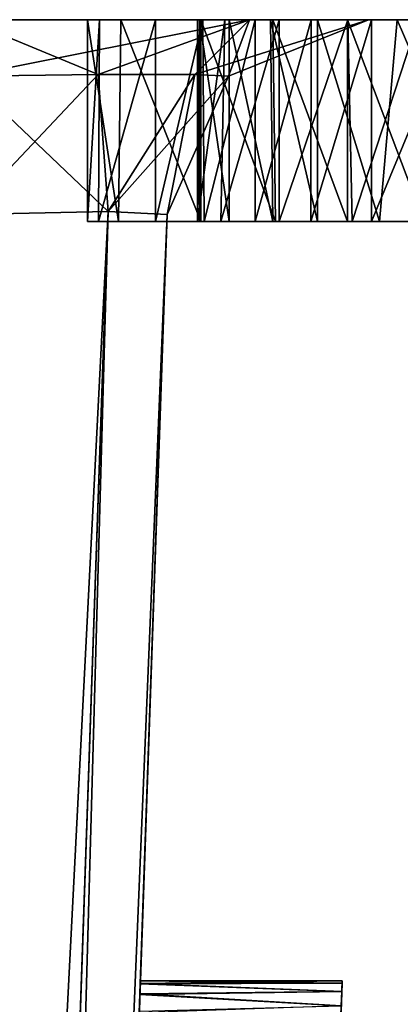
# Model space of a CAD drawing. Header units: millimetres. Extents: x -18.9 to 18.9, y -8.8 to 39.
# Tile 135 of 256: x -14.878 to -14.5, y 25.424 to 26.4. Entities that reach past the tile are written whole.
import ezdxf

# ---------------------------------------------------------------- set-up
doc = ezdxf.new("R2010")
doc.units = ezdxf.units.MM
doc.header["$LTSCALE"] = 41.718519
for name, color, linetype in [('111', 7, 'CONTINUOUS'), ('113', 7, 'CONTINUOUS'), ('15', 7, 'CONTINUOUS'), ('2', 7, 'CONTINUOUS'), ('260', 7, 'CONTINUOUS'), ('261', 7, 'CONTINUOUS'), ('264', 7, 'CONTINUOUS'), ('265', 7, 'CONTINUOUS'), ('52', 7, 'CONTINUOUS'), ('790', 7, 'CONTINUOUS'), ('95', 7, 'CONTINUOUS'), ('964', 7, 'CONTINUOUS'), ('965', 7, 'CONTINUOUS'), ('966', 7, 'CONTINUOUS'), ('967', 7, 'CONTINUOUS'), ('968', 7, 'CONTINUOUS'), ('972', 7, 'CONTINUOUS'), ('973', 7, 'CONTINUOUS'), ('974', 7, 'CONTINUOUS'), ('975', 7, 'CONTINUOUS'), ('976', 7, 'CONTINUOUS'), ('977', 7, 'CONTINUOUS'), ('978', 7, 'CONTINUOUS'), ('98', 7, 'CONTINUOUS')]:
    doc.layers.add(name, color=color, linetype=linetype)

msp = doc.modelspace()

# ---------------------------------------------------------------- linework, layer by layer
at = {"layer": '111', "color": 7, "linetype": 'Continuous'}
for points in [[(-14.55781, 25.44521, -0.00845), (-14.5581, 25.43685, -0.09005), (-14.56585, 25.21497, -0.04913), (-14.55781, 25.44521, -0.00845)], [(-14.56561, 25.22159, 0.01205), (-14.55781, 25.44521, -0.00845), (-14.56585, 25.21497, -0.04913), (-14.56561, 25.22159, 0.01205)], [(-14.5581, 25.4369, 0.23806), (-14.55781, 25.44519, 0.15673), (-14.56585, 25.21491, 0.19814), (-14.5581, 25.4369, 0.23806)], [(-14.56585, 25.21491, 0.19814), (-14.55781, 25.44519, 0.15673), (-14.56561, 25.22161, 0.13664), (-14.56585, 25.21491, 0.19814)], [(-14.55781, 25.44519, 0.15673), (-14.55772, 25.44762, 0.07423), (-14.56561, 25.22161, 0.13664), (-14.55781, 25.44519, 0.15673)], [(-14.56561, 25.22161, 0.13664), (-14.55772, 25.44762, 0.07423), (-14.56555, 25.22353, 0.07423), (-14.56561, 25.22161, 0.13664)], [(-14.56555, 25.22353, 0.07423), (-14.55781, 25.44521, -0.00845), (-14.56561, 25.22159, 0.01205), (-14.56555, 25.22353, 0.07423)], [(-14.55772, 25.44762, 0.07423), (-14.55781, 25.44521, -0.00845), (-14.56555, 25.22353, 0.07423), (-14.55772, 25.44762, 0.07423)], [(-14.55859, 25.42279, 0.31833), (-14.5581, 25.4369, 0.23806), (-14.56625, 25.20344, 0.25885), (-14.55859, 25.42279, 0.31833)], [(-14.56625, 25.20344, 0.25885), (-14.5581, 25.4369, 0.23806), (-14.56585, 25.21491, 0.19814), (-14.56625, 25.20344, 0.25885)], [(-14.5581, 25.43685, -0.09005), (-14.5586, 25.4226, -0.1707), (-14.56624, 25.20367, -0.10941), (-14.5581, 25.43685, -0.09005)], [(-14.56585, 25.21497, -0.04913), (-14.5581, 25.43685, -0.09005), (-14.56624, 25.20367, -0.10941), (-14.56585, 25.21497, -0.04913)]]:
    msp.add_3dface(points, dxfattribs=at)
at = {"layer": '113', "color": 7, "linetype": 'Continuous'}
for points in [[(-14.53145, 26.4, 6.89338), (-14.53145, 26.4, -6.89338), (-14.67038, 26.34387, -6.89338), (-14.53145, 26.4, 6.89338)], [(-14.53145, 26.4, 6.89338), (-14.67038, 26.34387, -6.89338), (-14.67038, 26.34387, 6.89338), (-14.53145, 26.4, 6.89338)], [(-14.73133, 26.20698, -6.89338), (-14.73133, 26.20698, 6.89338), (-14.67038, 26.34387, 6.89338), (-14.73133, 26.20698, -6.89338)], [(-14.67038, 26.34387, -6.89338), (-14.73133, 26.20698, -6.89338), (-14.67038, 26.34387, 6.89338), (-14.67038, 26.34387, -6.89338)]]:
    msp.add_3dface(points, dxfattribs=at)
at = {"layer": '15', "color": 7, "linetype": 'Continuous'}
for points in [[(-13.96736, -3.5, 10.37655), (-15.79779, 26.4, 7.29314), (-15.86211, 26.34188, 7.15217), (-13.96736, -3.5, 10.37655)], [(-13.96736, -3.5, 10.37655), (-14.35281, 26.4, 9.83646), (-15.79779, 26.4, 7.29314), (-13.96736, -3.5, 10.37655)], [(-15.79779, 26.4, -7.29314), (-13.30691, 26.4, -11.21093), (-15.06909, -6.3, -8.69918), (-15.79779, 26.4, -7.29314)], [(-15.06909, -6.3, -8.69918), (-13.30691, 26.4, -11.21093), (-13.32919, -6.3, -11.18411), (-15.06909, -6.3, -8.69918)], [(-15.88854, 26.20698, 7.09326), (-13.96736, -3.5, 10.37655), (-15.86211, 26.34188, 7.15217), (-15.88854, 26.20698, 7.09326)], [(-16.01963, 17.58045, 6.79201), (-13.96736, -3.5, 10.37655), (-15.88854, 26.20698, 7.09326), (-16.01963, 17.58045, 6.79201)]]:
    msp.add_3dface(points, dxfattribs=at)
at = {"layer": '2', "color": 7, "linetype": 'Continuous'}
for points in [[(-15.79779, 26.4, 7.29314), (-14.35281, 26.4, 9.83646), (-14.9312, 26.4, 7.29314), (-15.79779, 26.4, 7.29314)], [(-15.79779, 26.4, -7.29314), (-14.9312, 26.4, -7.29314), (-14.18588, 26.4, -7.33011), (-15.79779, 26.4, -7.29314)], [(-13.30691, 26.4, -11.21093), (-15.79779, 26.4, -7.29314), (-14.7774, 26.4, -8.6587), (-13.30691, 26.4, -11.21093)], [(-14.31444, 26.4, -7.48331), (-15.79779, 26.4, -7.29314), (-14.18588, 26.4, -7.33011), (-14.31444, 26.4, -7.48331)], [(-15.79779, 26.4, -7.29314), (-14.31444, 26.4, -7.48331), (-14.26601, 26.4, -7.88187), (-15.79779, 26.4, -7.29314)], [(-14.49674, 26.4, -8.01172), (-15.79779, 26.4, -7.29314), (-14.38649, 26.4, -7.9199), (-14.49674, 26.4, -8.01172)], [(-15.79779, 26.4, -7.29314), (-14.49674, 26.4, -8.01172), (-14.42538, 26.4, -8.08585), (-15.79779, 26.4, -7.29314)], [(-14.38649, 26.4, -7.9199), (-15.79779, 26.4, -7.29314), (-14.26601, 26.4, -7.88187), (-14.38649, 26.4, -7.9199)], [(-14.7774, 26.4, -8.6587), (-15.79779, 26.4, -7.29314), (-14.8103, 26.4, -8.55626), (-14.7774, 26.4, -8.6587)], [(-14.8103, 26.4, -8.55626), (-15.79779, 26.4, -7.29314), (-14.79858, 26.4, -8.45053), (-14.8103, 26.4, -8.55626)], [(-14.79858, 26.4, -8.45053), (-15.79779, 26.4, -7.29314), (-14.7428, 26.4, -8.35377), (-14.79858, 26.4, -8.45053)], [(-14.7428, 26.4, -8.35377), (-15.79779, 26.4, -7.29314), (-14.69581, 26.4, -8.30844), (-14.7428, 26.4, -8.35377)], [(-14.69581, 26.4, -8.30844), (-15.79779, 26.4, -7.29314), (-14.64397, 26.4, -8.27802), (-14.69581, 26.4, -8.30844)], [(-14.64397, 26.4, -8.27802), (-15.79779, 26.4, -7.29314), (-14.58847, 26.4, -8.26209), (-14.64397, 26.4, -8.27802)], [(-14.58847, 26.4, -8.26209), (-15.79779, 26.4, -7.29314), (-14.52876, 26.4, -8.26), (-14.58847, 26.4, -8.26209)], [(-14.52876, 26.4, -8.26), (-15.79779, 26.4, -7.29314), (-14.42538, 26.4, -8.08585), (-14.52876, 26.4, -8.26)], [(-14.9312, 26.4, 7.29314), (-14.35281, 26.4, 9.83646), (-12.41153, 26.4, 7.75603), (-14.9312, 26.4, 7.29314)], [(-14.64965, 26.4, 7.17722), (-14.9312, 26.4, 7.29314), (-12.54314, 26.4, 7.00819), (-14.64965, 26.4, 7.17722)], [(-12.54314, 26.4, 7.00819), (-14.9312, 26.4, 7.29314), (-12.41153, 26.4, 7.75603), (-12.54314, 26.4, 7.00819)], [(-14.9312, 26.4, -7.29314), (-14.64965, 26.4, -7.17722), (-14.18588, 26.4, -7.33011), (-14.9312, 26.4, -7.29314)], [(-14.69786, 26.4, -8.75123), (-13.30691, 26.4, -11.21093), (-14.7774, 26.4, -8.6587), (-14.69786, 26.4, -8.75123)], [(-14.69909, 26.4, -8.48301), (-14.16929, 26.4, -8.50333), (-14.70138, 26.4, -8.5419), (-14.69909, 26.4, -8.48301)], [(-14.70138, 26.4, -8.5419), (-14.16929, 26.4, -8.50333), (-14.34448, 26.4, -8.64526), (-14.70138, 26.4, -8.5419)], [(-14.67426, 26.4, -8.60592), (-14.70138, 26.4, -8.5419), (-14.34448, 26.4, -8.64526), (-14.67426, 26.4, -8.60592)], [(-14.24863, 26.4, -8.49478), (-14.16929, 26.4, -8.50333), (-14.69909, 26.4, -8.48301), (-14.24863, 26.4, -8.49478)], [(-14.33076, 26.4, -8.46741), (-14.24863, 26.4, -8.49478), (-14.69909, 26.4, -8.48301), (-14.33076, 26.4, -8.46741)], [(-14.66986, 26.4, -8.42922), (-14.33076, 26.4, -8.46741), (-14.69909, 26.4, -8.48301), (-14.66986, 26.4, -8.42922)], [(-13.30691, 26.4, -11.21093), (-14.69786, 26.4, -8.75123), (-11.79201, 26.4, -11.18952), (-13.30691, 26.4, -11.21093)], [(-14.69786, 26.4, -8.75123), (-14.62641, 26.4, -8.79917), (-14.36509, 26.4, -9.0073), (-14.69786, 26.4, -8.75123)], [(-13.86711, 26.4, -9.42515), (-14.69786, 26.4, -8.75123), (-14.36509, 26.4, -9.0073), (-13.86711, 26.4, -9.42515)], [(-14.69786, 26.4, -8.75123), (-13.86711, 26.4, -9.42515), (-13.78351, 26.4, -9.49531), (-14.69786, 26.4, -8.75123)], [(-13.50499, 26.4, -9.72901), (-14.69786, 26.4, -8.75123), (-13.78351, 26.4, -9.49531), (-13.50499, 26.4, -9.72901)], [(-14.69786, 26.4, -8.75123), (-13.50499, 26.4, -9.72901), (-13.13399, 26.4, -10.04032), (-14.69786, 26.4, -8.75123)], [(-13.05091, 26.4, -10.11003), (-14.69786, 26.4, -8.75123), (-13.13399, 26.4, -10.04032), (-13.05091, 26.4, -10.11003)], [(-14.69786, 26.4, -8.75123), (-13.05091, 26.4, -10.11003), (-12.90616, 26.4, -10.23149), (-14.69786, 26.4, -8.75123)], [(-12.66945, 26.4, -10.43011), (-14.69786, 26.4, -8.75123), (-12.90616, 26.4, -10.23149), (-12.66945, 26.4, -10.43011)], [(-14.69786, 26.4, -8.75123), (-12.66945, 26.4, -10.43011), (-11.87055, 26.4, -11.10417), (-14.69786, 26.4, -8.75123)], [(-11.79201, 26.4, -11.18952), (-14.69786, 26.4, -8.75123), (-11.87055, 26.4, -11.10417), (-11.79201, 26.4, -11.18952)], [(-14.62027, 26.4, -8.66407), (-14.67426, 26.4, -8.60592), (-14.34448, 26.4, -8.64526), (-14.62027, 26.4, -8.66407)], [(-14.41678, 26.4, -8.43025), (-14.33076, 26.4, -8.46741), (-14.66986, 26.4, -8.42922), (-14.41678, 26.4, -8.43025)], [(-14.50332, 26.4, -8.39489), (-14.41678, 26.4, -8.43025), (-14.66986, 26.4, -8.42922), (-14.50332, 26.4, -8.39489)], [(-14.62886, 26.4, -8.39363), (-14.50332, 26.4, -8.39489), (-14.66986, 26.4, -8.42922), (-14.62886, 26.4, -8.39363)], [(-14.53145, 26.4, 6.89338), (-14.64965, 26.4, 7.17722), (-12.54314, 26.4, 7.00819), (-14.53145, 26.4, 6.89338)], [(-14.64965, 26.4, -7.17722), (-14.53145, 26.4, -6.89338), (-11.93164, 26.4, -7.50277), (-14.64965, 26.4, -7.17722)], [(-14.64965, 26.4, -7.17722), (-11.93164, 26.4, -7.50277), (-14.18588, 26.4, -7.33011), (-14.64965, 26.4, -7.17722)], [(-14.58221, 26.4, -8.37943), (-14.50332, 26.4, -8.39489), (-14.62886, 26.4, -8.39363), (-14.58221, 26.4, -8.37943)], [(-14.62641, 26.4, -8.79917), (-14.55228, 26.4, -8.82584), (-14.36509, 26.4, -9.0073), (-14.62641, 26.4, -8.79917)], [(-14.55203, 26.4, -8.70626), (-14.62027, 26.4, -8.66407), (-14.41149, 26.4, -8.69706), (-14.55203, 26.4, -8.70626)], [(-14.41149, 26.4, -8.69706), (-14.62027, 26.4, -8.66407), (-14.34448, 26.4, -8.64526), (-14.41149, 26.4, -8.69706)], [(-14.55228, 26.4, -8.82584), (-14.47716, 26.4, -8.83142), (-14.28924, 26.4, -8.9169), (-14.55228, 26.4, -8.82584)], [(-14.36509, 26.4, -9.0073), (-14.55228, 26.4, -8.82584), (-14.28924, 26.4, -8.9169), (-14.36509, 26.4, -9.0073)], [(-14.48237, 26.4, -8.71833), (-14.55203, 26.4, -8.70626), (-14.41149, 26.4, -8.69706), (-14.48237, 26.4, -8.71833)], [(-14.53145, 26.4, -6.89338), (-14.53145, 26.4, 6.89338), (-12.4283, 26.4, -6.35497), (-14.53145, 26.4, -6.89338)], [(-12.4283, 26.4, -6.35497), (-14.53145, 26.4, 6.89338), (-12.54314, 26.4, -5.42048), (-12.4283, 26.4, -6.35497)], [(-12.54314, 26.4, -5.42048), (-14.53145, 26.4, 6.89338), (-12.54314, 26.4, 7.00819), (-12.54314, 26.4, -5.42048)], [(-11.93164, 26.4, -7.50277), (-14.53145, 26.4, -6.89338), (-12.4283, 26.4, -6.35497), (-11.93164, 26.4, -7.50277)], [(-14.4455, 26.4, -8.27884), (-14.52876, 26.4, -8.26), (-14.01142, 26.4, -8.26412), (-14.4455, 26.4, -8.27884)], [(-14.01142, 26.4, -8.26412), (-14.52876, 26.4, -8.26), (-14.00749, 26.4, -8.19697), (-14.01142, 26.4, -8.26412)], [(-14.00749, 26.4, -8.19697), (-14.52876, 26.4, -8.26), (-14.42538, 26.4, -8.08585), (-14.00749, 26.4, -8.19697)]]:
    msp.add_3dface(points, dxfattribs=at)
at = {"layer": '260', "color": 7, "linetype": 'Continuous'}
for points in [[(-14.78976, 26.20987, -7.03483), (-14.9312, 26.20698, -7.09326), (-15.09057, 17.57757, -6.73275), (-14.78976, 26.20987, -7.03483)], [(-15.03257, 17.58045, -6.59214), (-14.78976, 26.20987, -7.03483), (-15.09057, 17.57757, -6.73275), (-15.03257, 17.58045, -6.59214)], [(-15.03257, 17.58045, -6.59214), (-14.73133, 26.20698, -6.89338), (-14.78976, 26.20987, -7.03483), (-15.03257, 17.58045, -6.59214)]]:
    msp.add_3dface(points, dxfattribs=at)
at = {"layer": '261', "color": 7, "linetype": 'Continuous'}
for points in [[(-15.23245, 17.58045, 6.79201), (-14.9312, 26.20698, 7.09326), (-14.78975, 26.20987, 7.03483), (-15.23245, 17.58045, 6.79201)], [(-15.23245, 17.58045, 6.79201), (-14.78975, 26.20987, 7.03483), (-15.09155, 17.57757, 6.73374), (-15.23245, 17.58045, 6.79201)], [(-14.78975, 26.20987, 7.03483), (-14.73133, 26.20698, 6.89338), (-15.09155, 17.57757, 6.73374), (-14.78975, 26.20987, 7.03483)], [(-14.73133, 26.20698, 6.89338), (-15.03257, 17.58045, 6.59214), (-15.09155, 17.57757, 6.73374), (-14.73133, 26.20698, 6.89338)]]:
    msp.add_3dface(points, dxfattribs=at)
at = {"layer": '264', "color": 7, "linetype": 'Continuous'}
for points in [[(-14.9312, 26.4, 7.29314), (-14.64965, 26.4, 7.17722), (-14.9312, 26.34387, 7.15421), (-14.9312, 26.4, 7.29314)], [(-14.9312, 26.34387, 7.15421), (-14.64965, 26.4, 7.17722), (-14.79982, 26.34562, 7.12087), (-14.9312, 26.34387, 7.15421)], [(-14.64965, 26.4, 7.17722), (-14.70372, 26.34562, 7.02476), (-14.79982, 26.34562, 7.12087), (-14.64965, 26.4, 7.17722)], [(-14.64965, 26.4, 7.17722), (-14.53145, 26.4, 6.89338), (-14.70372, 26.34562, 7.02476), (-14.64965, 26.4, 7.17722)], [(-14.53145, 26.4, 6.89338), (-14.67038, 26.34387, 6.89338), (-14.70372, 26.34562, 7.02476), (-14.53145, 26.4, 6.89338)], [(-14.9312, 26.20698, 7.09326), (-14.9312, 26.34387, 7.15421), (-14.79982, 26.34562, 7.12087), (-14.9312, 26.20698, 7.09326)], [(-14.78975, 26.20987, 7.03483), (-14.9312, 26.20698, 7.09326), (-14.79982, 26.34562, 7.12087), (-14.78975, 26.20987, 7.03483)], [(-14.70372, 26.34562, 7.02476), (-14.78975, 26.20987, 7.03483), (-14.79982, 26.34562, 7.12087), (-14.70372, 26.34562, 7.02476)], [(-14.67038, 26.34387, 6.89338), (-14.78975, 26.20987, 7.03483), (-14.70372, 26.34562, 7.02476), (-14.67038, 26.34387, 6.89338)], [(-14.67038, 26.34387, 6.89338), (-14.73133, 26.20698, 6.89338), (-14.78975, 26.20987, 7.03483), (-14.67038, 26.34387, 6.89338)]]:
    msp.add_3dface(points, dxfattribs=at)
at = {"layer": '265', "color": 7, "linetype": 'Continuous'}
for points in [[(-14.64965, 26.4, -7.17722), (-14.9312, 26.4, -7.29314), (-14.79982, 26.34562, -7.12087), (-14.64965, 26.4, -7.17722)], [(-14.9312, 26.4, -7.29314), (-14.9312, 26.34387, -7.15421), (-14.79982, 26.34562, -7.12087), (-14.9312, 26.4, -7.29314)], [(-14.70372, 26.34562, -7.02476), (-14.64965, 26.4, -7.17722), (-14.79982, 26.34562, -7.12087), (-14.70372, 26.34562, -7.02476)], [(-14.67038, 26.34387, -6.89338), (-14.64965, 26.4, -7.17722), (-14.70372, 26.34562, -7.02476), (-14.67038, 26.34387, -6.89338)], [(-14.53145, 26.4, -6.89338), (-14.64965, 26.4, -7.17722), (-14.67038, 26.34387, -6.89338), (-14.53145, 26.4, -6.89338)], [(-14.9312, 26.34387, -7.15421), (-14.78976, 26.20987, -7.03483), (-14.79982, 26.34562, -7.12087), (-14.9312, 26.34387, -7.15421)], [(-14.9312, 26.34387, -7.15421), (-14.9312, 26.20698, -7.09326), (-14.78976, 26.20987, -7.03483), (-14.9312, 26.34387, -7.15421)], [(-14.78976, 26.20987, -7.03483), (-14.70372, 26.34562, -7.02476), (-14.79982, 26.34562, -7.12087), (-14.78976, 26.20987, -7.03483)], [(-14.78976, 26.20987, -7.03483), (-14.73133, 26.20698, -6.89338), (-14.70372, 26.34562, -7.02476), (-14.78976, 26.20987, -7.03483)], [(-14.73133, 26.20698, -6.89338), (-14.67038, 26.34387, -6.89338), (-14.70372, 26.34562, -7.02476), (-14.73133, 26.20698, -6.89338)]]:
    msp.add_3dface(points, dxfattribs=at)
at = {"layer": '52', "color": 7, "linetype": 'Continuous'}
for points in [[(-15.03257, 17.58045, -6.59214), (-14.92107, 20.77331, -5.5523), (-14.73133, 26.20698, -6.89338), (-15.03257, 17.58045, -6.59214)], [(-15.01871, 17.97752, -1.70577), (-15.03257, 17.58045, 6.59214), (-14.73133, 26.20698, 6.89338), (-15.01871, 17.97752, -1.70577)], [(-14.97508, 19.22669, -0.7977), (-15.01871, 17.97752, -1.70577), (-14.73133, 26.20698, 6.89338), (-14.97508, 19.22669, -0.7977)], [(-14.92107, 20.77331, -0.7977), (-14.97508, 19.22669, -0.7977), (-14.73133, 26.20698, 6.89338), (-14.92107, 20.77331, -0.7977)], [(-14.92107, 20.77331, -5.5523), (-14.75951, 25.4, -2.78291), (-14.73133, 26.20698, -6.89338), (-14.92107, 20.77331, -5.5523)], [(-14.82935, 23.4, 2.16947), (-14.92107, 20.77331, -0.7977), (-14.73133, 26.20698, 6.89338), (-14.82935, 23.4, 2.16947)], [(-14.76733, 25.17591, 2.78291), (-14.82935, 23.4, 2.16947), (-14.73133, 26.20698, 6.89338), (-14.76733, 25.17591, 2.78291)], [(-14.75951, 25.4, 2.78291), (-14.76733, 25.17591, 2.78291), (-14.73133, 26.20698, 6.89338), (-14.75951, 25.4, 2.78291)], [(-14.75951, 25.4, -2.78291), (-14.75784, 25.44762, 0.07423), (-14.73133, 26.20698, 6.89338), (-14.75951, 25.4, -2.78291)], [(-14.73133, 26.20698, -6.89338), (-14.75951, 25.4, -2.78291), (-14.73133, 26.20698, 6.89338), (-14.73133, 26.20698, -6.89338)], [(-14.75896, 25.41571, 0.3492), (-14.75951, 25.4, 1.28992), (-14.73133, 26.20698, 6.89338), (-14.75896, 25.41571, 0.3492)], [(-14.75951, 25.4, 1.28992), (-14.75951, 25.4, 2.78291), (-14.73133, 26.20698, 6.89338), (-14.75951, 25.4, 1.28992)], [(-14.75833, 25.43378, 0.25858), (-14.75896, 25.41571, 0.3492), (-14.73133, 26.20698, 6.89338), (-14.75833, 25.43378, 0.25858)], [(-14.75796, 25.44436, 0.16719), (-14.75833, 25.43378, 0.25858), (-14.73133, 26.20698, 6.89338), (-14.75796, 25.44436, 0.16719)], [(-14.75784, 25.44762, 0.07423), (-14.75796, 25.44436, 0.16719), (-14.73133, 26.20698, 6.89338), (-14.75784, 25.44762, 0.07423)], [(-14.75784, 25.44762, 0.07423), (-14.75951, 25.4, -2.78291), (-14.75795, 25.44468, -0.01548), (-14.75784, 25.44762, 0.07423)], [(-14.75795, 25.44468, -0.01548), (-14.75951, 25.4, -2.78291), (-14.7583, 25.43464, -0.10452), (-14.75795, 25.44468, -0.01548)], [(-14.7583, 25.43464, -0.10452), (-14.75951, 25.4, -2.78291), (-14.7589, 25.4174, -0.19367), (-14.7583, 25.43464, -0.10452)]]:
    msp.add_3dface(points, dxfattribs=at)
at = {"layer": '790', "color": 7, "linetype": 'Continuous'}
for points in [[(-14.8103, 26.2, -8.55626), (-14.79943, 26.2, -8.45289), (-14.77971, 26.2, -8.65493), (-14.8103, 26.2, -8.55626)], [(-14.79943, 26.2, -8.45289), (-14.7428, 26.2, -8.35377), (-14.77971, 26.2, -8.65493), (-14.79943, 26.2, -8.45289)], [(-14.77971, 26.2, -8.65493), (-14.7428, 26.2, -8.35377), (-14.70138, 26.2, -8.5419), (-14.77971, 26.2, -8.65493)], [(-14.69786, 26.2, -8.75123), (-14.77971, 26.2, -8.65493), (-14.70138, 26.2, -8.5419), (-14.69786, 26.2, -8.75123)], [(-14.7428, 26.2, -8.35377), (-14.69448, 26.2, -8.3074), (-14.70138, 26.2, -8.5419), (-14.7428, 26.2, -8.35377)], [(-14.70138, 26.2, -8.5419), (-14.69448, 26.2, -8.3074), (-14.69913, 26.2, -8.48289), (-14.70138, 26.2, -8.5419)], [(-14.67793, 26.2, -8.60039), (-14.69786, 26.2, -8.75123), (-14.70138, 26.2, -8.5419), (-14.67793, 26.2, -8.60039)], [(-14.69913, 26.2, -8.48289), (-14.69448, 26.2, -8.3074), (-14.66986, 26.2, -8.42922), (-14.69913, 26.2, -8.48289)], [(-14.62382, 26.2, -8.80051), (-14.69786, 26.2, -8.75123), (-14.67793, 26.2, -8.60039), (-14.62382, 26.2, -8.80051)], [(-14.69448, 26.2, -8.3074), (-14.64397, 26.2, -8.27802), (-14.66986, 26.2, -8.42922), (-14.69448, 26.2, -8.3074)], [(-14.62027, 26.2, -8.66407), (-14.62382, 26.2, -8.80051), (-14.67793, 26.2, -8.60039), (-14.62027, 26.2, -8.66407)], [(-14.66986, 26.2, -8.42922), (-14.64397, 26.2, -8.27802), (-14.62652, 26.2, -8.39224), (-14.66986, 26.2, -8.42922)], [(-14.64397, 26.2, -8.27802), (-14.58871, 26.2, -8.26212), (-14.62652, 26.2, -8.39224), (-14.64397, 26.2, -8.27802)], [(-14.62652, 26.2, -8.39224), (-14.58871, 26.2, -8.26212), (-14.58221, 26.2, -8.37943), (-14.62652, 26.2, -8.39224)], [(-14.55228, 26.2, -8.82584), (-14.62382, 26.2, -8.80051), (-14.62027, 26.2, -8.66407), (-14.55228, 26.2, -8.82584)], [(-14.54781, 26.2, -8.70797), (-14.55228, 26.2, -8.82584), (-14.62027, 26.2, -8.66407), (-14.54781, 26.2, -8.70797)], [(-14.58871, 26.2, -8.26212), (-14.52876, 26.2, -8.26), (-14.58221, 26.2, -8.37943), (-14.58871, 26.2, -8.26212)], [(-14.58221, 26.2, -8.37943), (-14.52876, 26.2, -8.26), (-14.52085, 26.2, -8.38947), (-14.58221, 26.2, -8.37943)], [(-14.47662, 26.2, -8.83139), (-14.55228, 26.2, -8.82584), (-14.48237, 26.2, -8.71833), (-14.47662, 26.2, -8.83139)], [(-14.48237, 26.2, -8.71833), (-14.55228, 26.2, -8.82584), (-14.54781, 26.2, -8.70797), (-14.48237, 26.2, -8.71833)], [(-14.52876, 26.2, -8.26), (-14.45923, 26.2, -8.2746), (-14.52085, 26.2, -8.38947), (-14.52876, 26.2, -8.26)], [(-14.52085, 26.2, -8.38947), (-14.45923, 26.2, -8.2746), (-14.41678, 26.2, -8.43025), (-14.52085, 26.2, -8.38947)]]:
    msp.add_3dface(points, dxfattribs=at)
at = {"layer": '95', "color": 7, "linetype": 'Continuous'}
for points in [[(-14.75795, 25.44468, -0.01548), (-14.7583, 25.43464, -0.10452), (-14.5581, 25.43685, -0.09005), (-14.75795, 25.44468, -0.01548)], [(-14.75784, 25.44762, 0.07423), (-14.75795, 25.44468, -0.01548), (-14.55772, 25.44762, 0.07423), (-14.75784, 25.44762, 0.07423)], [(-14.55772, 25.44762, 0.07423), (-14.75795, 25.44468, -0.01548), (-14.55781, 25.44521, -0.00845), (-14.55772, 25.44762, 0.07423)], [(-14.75795, 25.44468, -0.01548), (-14.5581, 25.43685, -0.09005), (-14.55781, 25.44521, -0.00845), (-14.75795, 25.44468, -0.01548)], [(-14.7583, 25.43464, -0.10452), (-14.7589, 25.4174, -0.19367), (-14.5586, 25.4226, -0.1707), (-14.7583, 25.43464, -0.10452)], [(-14.7583, 25.43464, -0.10452), (-14.5586, 25.4226, -0.1707), (-14.5581, 25.43685, -0.09005), (-14.7583, 25.43464, -0.10452)]]:
    msp.add_3dface(points, dxfattribs=at)
at = {"layer": '964', "color": 7, "linetype": 'Continuous'}
for points in [[(-14.50332, 26.4, -8.39489), (-14.58221, 26.4, -8.37943), (-14.52085, 26.2, -8.38947), (-14.50332, 26.4, -8.39489)], [(-14.58221, 26.4, -8.37943), (-14.58221, 26.2, -8.37943), (-14.52085, 26.2, -8.38947), (-14.58221, 26.4, -8.37943)], [(-14.50332, 26.4, -8.39489), (-14.52085, 26.2, -8.38947), (-14.41678, 26.2, -8.43025), (-14.50332, 26.4, -8.39489)], [(-14.41678, 26.4, -8.43025), (-14.50332, 26.4, -8.39489), (-14.41678, 26.2, -8.43025), (-14.41678, 26.4, -8.43025)]]:
    msp.add_3dface(points, dxfattribs=at)
at = {"layer": '965', "color": 7, "linetype": 'Continuous'}
for points in [[(-14.62886, 26.4, -8.39363), (-14.66986, 26.4, -8.42922), (-14.62652, 26.2, -8.39224), (-14.62886, 26.4, -8.39363)], [(-14.66986, 26.4, -8.42922), (-14.66986, 26.2, -8.42922), (-14.62652, 26.2, -8.39224), (-14.66986, 26.4, -8.42922)], [(-14.58221, 26.4, -8.37943), (-14.62886, 26.4, -8.39363), (-14.58221, 26.2, -8.37943), (-14.58221, 26.4, -8.37943)], [(-14.62886, 26.4, -8.39363), (-14.62652, 26.2, -8.39224), (-14.58221, 26.2, -8.37943), (-14.62886, 26.4, -8.39363)]]:
    msp.add_3dface(points, dxfattribs=at)
at = {"layer": '966', "color": 7, "linetype": 'Continuous'}
for points in [[(-14.69909, 26.4, -8.48301), (-14.70138, 26.4, -8.5419), (-14.69913, 26.2, -8.48289), (-14.69909, 26.4, -8.48301)], [(-14.70138, 26.4, -8.5419), (-14.70138, 26.2, -8.5419), (-14.69913, 26.2, -8.48289), (-14.70138, 26.4, -8.5419)], [(-14.69909, 26.4, -8.48301), (-14.69913, 26.2, -8.48289), (-14.66986, 26.2, -8.42922), (-14.69909, 26.4, -8.48301)], [(-14.66986, 26.4, -8.42922), (-14.69909, 26.4, -8.48301), (-14.66986, 26.2, -8.42922), (-14.66986, 26.4, -8.42922)]]:
    msp.add_3dface(points, dxfattribs=at)
at = {"layer": '967', "color": 7, "linetype": 'Continuous'}
for points in [[(-14.70138, 26.4, -8.5419), (-14.67426, 26.4, -8.60592), (-14.70138, 26.2, -8.5419), (-14.70138, 26.4, -8.5419)], [(-14.67426, 26.4, -8.60592), (-14.67793, 26.2, -8.60039), (-14.70138, 26.2, -8.5419), (-14.67426, 26.4, -8.60592)], [(-14.67426, 26.4, -8.60592), (-14.62027, 26.4, -8.66407), (-14.67793, 26.2, -8.60039), (-14.67426, 26.4, -8.60592)], [(-14.62027, 26.4, -8.66407), (-14.62027, 26.2, -8.66407), (-14.67793, 26.2, -8.60039), (-14.62027, 26.4, -8.66407)]]:
    msp.add_3dface(points, dxfattribs=at)
at = {"layer": '968', "color": 7, "linetype": 'Continuous'}
for points in [[(-14.62027, 26.4, -8.66407), (-14.55203, 26.4, -8.70626), (-14.62027, 26.2, -8.66407), (-14.62027, 26.4, -8.66407)], [(-14.55203, 26.4, -8.70626), (-14.54781, 26.2, -8.70797), (-14.62027, 26.2, -8.66407), (-14.55203, 26.4, -8.70626)], [(-14.55203, 26.4, -8.70626), (-14.48237, 26.4, -8.71833), (-14.54781, 26.2, -8.70797), (-14.55203, 26.4, -8.70626)], [(-14.48237, 26.4, -8.71833), (-14.48237, 26.2, -8.71833), (-14.54781, 26.2, -8.70797), (-14.48237, 26.4, -8.71833)]]:
    msp.add_3dface(points, dxfattribs=at)
at = {"layer": '972', "color": 7, "linetype": 'Continuous'}
for points in [[(-14.47716, 26.4, -8.83142), (-14.55228, 26.4, -8.82584), (-14.47662, 26.2, -8.83139), (-14.47716, 26.4, -8.83142)], [(-14.55228, 26.4, -8.82584), (-14.55228, 26.2, -8.82584), (-14.47662, 26.2, -8.83139), (-14.55228, 26.4, -8.82584)]]:
    msp.add_3dface(points, dxfattribs=at)
at = {"layer": '973', "color": 7, "linetype": 'Continuous'}
for points in [[(-14.62641, 26.4, -8.79917), (-14.69786, 26.4, -8.75123), (-14.62382, 26.2, -8.80051), (-14.62641, 26.4, -8.79917)], [(-14.69786, 26.4, -8.75123), (-14.69786, 26.2, -8.75123), (-14.62382, 26.2, -8.80051), (-14.69786, 26.4, -8.75123)], [(-14.55228, 26.4, -8.82584), (-14.62641, 26.4, -8.79917), (-14.55228, 26.2, -8.82584), (-14.55228, 26.4, -8.82584)], [(-14.62641, 26.4, -8.79917), (-14.62382, 26.2, -8.80051), (-14.55228, 26.2, -8.82584), (-14.62641, 26.4, -8.79917)]]:
    msp.add_3dface(points, dxfattribs=at)
at = {"layer": '974', "color": 7, "linetype": 'Continuous'}
for points in [[(-14.7774, 26.4, -8.6587), (-14.8103, 26.4, -8.55626), (-14.77971, 26.2, -8.65493), (-14.7774, 26.4, -8.6587)], [(-14.8103, 26.4, -8.55626), (-14.8103, 26.2, -8.55626), (-14.77971, 26.2, -8.65493), (-14.8103, 26.4, -8.55626)], [(-14.7774, 26.4, -8.6587), (-14.77971, 26.2, -8.65493), (-14.69786, 26.2, -8.75123), (-14.7774, 26.4, -8.6587)], [(-14.69786, 26.4, -8.75123), (-14.7774, 26.4, -8.6587), (-14.69786, 26.2, -8.75123), (-14.69786, 26.4, -8.75123)]]:
    msp.add_3dface(points, dxfattribs=at)
at = {"layer": '975', "color": 7, "linetype": 'Continuous'}
for points in [[(-14.8103, 26.4, -8.55626), (-14.79858, 26.4, -8.45053), (-14.8103, 26.2, -8.55626), (-14.8103, 26.4, -8.55626)], [(-14.79858, 26.4, -8.45053), (-14.79943, 26.2, -8.45289), (-14.8103, 26.2, -8.55626), (-14.79858, 26.4, -8.45053)], [(-14.79858, 26.4, -8.45053), (-14.7428, 26.4, -8.35377), (-14.79943, 26.2, -8.45289), (-14.79858, 26.4, -8.45053)], [(-14.7428, 26.4, -8.35377), (-14.7428, 26.2, -8.35377), (-14.79943, 26.2, -8.45289), (-14.7428, 26.4, -8.35377)]]:
    msp.add_3dface(points, dxfattribs=at)
at = {"layer": '976', "color": 7, "linetype": 'Continuous'}
for points in [[(-14.7428, 26.4, -8.35377), (-14.69581, 26.4, -8.30844), (-14.7428, 26.2, -8.35377), (-14.7428, 26.4, -8.35377)], [(-14.69581, 26.4, -8.30844), (-14.69448, 26.2, -8.3074), (-14.7428, 26.2, -8.35377), (-14.69581, 26.4, -8.30844)], [(-14.69581, 26.4, -8.30844), (-14.64397, 26.4, -8.27802), (-14.69448, 26.2, -8.3074), (-14.69581, 26.4, -8.30844)], [(-14.64397, 26.4, -8.27802), (-14.64397, 26.2, -8.27802), (-14.69448, 26.2, -8.3074), (-14.64397, 26.4, -8.27802)]]:
    msp.add_3dface(points, dxfattribs=at)
at = {"layer": '977', "color": 7, "linetype": 'Continuous'}
for points in [[(-14.64397, 26.4, -8.27802), (-14.58847, 26.4, -8.26209), (-14.64397, 26.2, -8.27802), (-14.64397, 26.4, -8.27802)], [(-14.58847, 26.4, -8.26209), (-14.58871, 26.2, -8.26212), (-14.64397, 26.2, -8.27802), (-14.58847, 26.4, -8.26209)], [(-14.58847, 26.4, -8.26209), (-14.52876, 26.4, -8.26), (-14.58871, 26.2, -8.26212), (-14.58847, 26.4, -8.26209)], [(-14.52876, 26.4, -8.26), (-14.52876, 26.2, -8.26), (-14.58871, 26.2, -8.26212), (-14.52876, 26.4, -8.26)]]:
    msp.add_3dface(points, dxfattribs=at)
at = {"layer": '978', "color": 7, "linetype": 'Continuous'}
for points in [[(-14.52876, 26.4, -8.26), (-14.4455, 26.4, -8.27884), (-14.52876, 26.2, -8.26), (-14.52876, 26.4, -8.26)], [(-14.4455, 26.4, -8.27884), (-14.45923, 26.2, -8.2746), (-14.52876, 26.2, -8.26), (-14.4455, 26.4, -8.27884)]]:
    msp.add_3dface(points, dxfattribs=at)
at = {"layer": '98', "color": 7, "linetype": 'Continuous'}
for points in [[(-14.75833, 25.43378, 0.25858), (-14.75796, 25.44436, 0.16719), (-14.5581, 25.4369, 0.23806), (-14.75833, 25.43378, 0.25858)], [(-14.75796, 25.44436, 0.16719), (-14.75784, 25.44762, 0.07423), (-14.55781, 25.44519, 0.15673), (-14.75796, 25.44436, 0.16719)], [(-14.75796, 25.44436, 0.16719), (-14.55781, 25.44519, 0.15673), (-14.5581, 25.4369, 0.23806), (-14.75796, 25.44436, 0.16719)], [(-14.75784, 25.44762, 0.07423), (-14.55772, 25.44762, 0.07423), (-14.55781, 25.44519, 0.15673), (-14.75784, 25.44762, 0.07423)], [(-14.75896, 25.41571, 0.3492), (-14.75833, 25.43378, 0.25858), (-14.55859, 25.42279, 0.31833), (-14.75896, 25.41571, 0.3492)], [(-14.75833, 25.43378, 0.25858), (-14.5581, 25.4369, 0.23806), (-14.55859, 25.42279, 0.31833), (-14.75833, 25.43378, 0.25858)]]:
    msp.add_3dface(points, dxfattribs=at)

doc.saveas('drawing.dxf')
